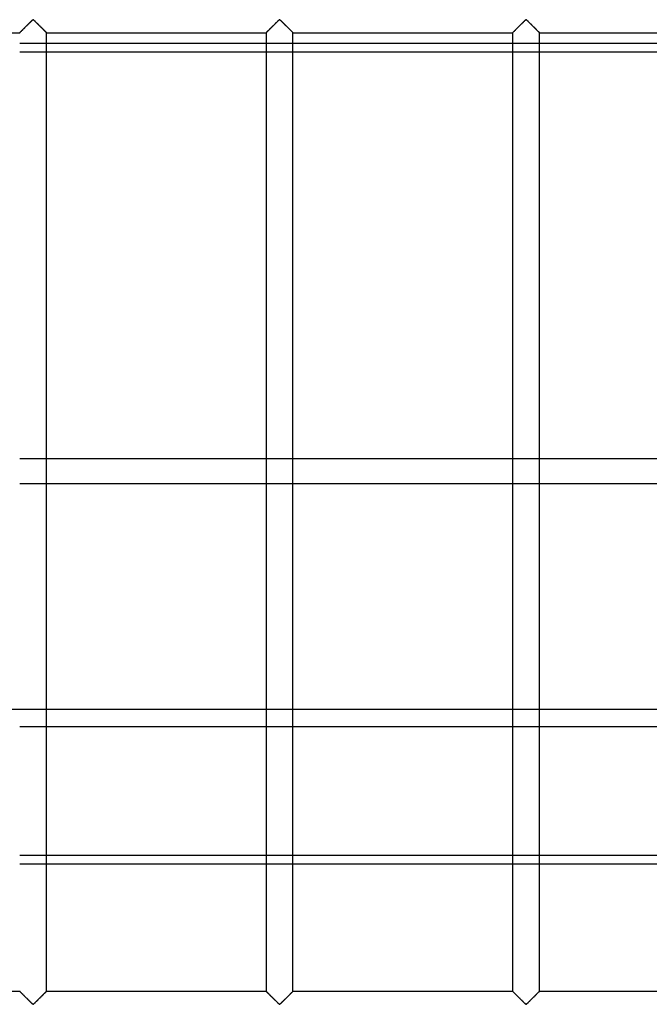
# Model space of a CAD drawing. Header units: millimetres. Extents: x -572 to 572, y -572 to 572.
# Tile 55 of 59: x 135 to 253, y 276 to 459. Entities that reach past the tile are written whole.
import ezdxf

# ---------------------------------------------------------------- set-up
doc = ezdxf.new("R2010")
doc.units = ezdxf.units.MM
doc.layers.add('MAIN-1', color=7, linetype='Continuous')
doc.layers.add('MAIN-2', color=7, linetype='Continuous')

msp = doc.modelspace()

# ---------------------------------------------------------------- linework, layer by layer
at = {"layer": 'MAIN-1'}
for p, q in [((137.41, 458.96), (137.51, 459.06)), ((137.51, 459.06), (137.61, 459.16)), ((137.61, 459.16), (137.7, 459.24)), ((137.7, 459.24), (137.81, 459.3)), ((137.81, 459.3), (137.89, 459.27)), ((137.89, 459.27), (137.94, 459.23)), ((137.94, 459.23), (137.99, 459.18)), ((137.99, 459.18), (138.05, 459.13)), ((138.05, 459.13), (138.1, 459.08)), ((138.1, 459.08), (138.16, 459.02)), ((183.35, 458.96), (183.45, 459.06)), ((183.45, 459.06), (183.54, 459.16)), ((183.54, 459.16), (183.64, 459.24)), ((183.64, 459.24), (183.75, 459.3)), ((183.75, 459.3), (183.82, 459.27)), ((183.82, 459.27), (183.88, 459.23)), ((183.88, 459.23), (183.93, 459.18)), ((183.93, 459.18), (183.98, 459.13)), ((183.98, 459.13), (184.04, 459.08)), ((184.04, 459.08), (184.1, 459.02)), ((229.28, 458.96), (229.38, 459.06)), ((229.38, 459.06), (229.48, 459.16)), ((229.48, 459.16), (229.57, 459.24)), ((229.57, 459.24), (229.69, 459.3)), ((229.69, 459.3), (229.76, 459.27)), ((229.76, 459.27), (229.82, 459.23)), ((229.82, 459.23), (229.87, 459.18)), ((229.87, 459.18), (229.92, 459.13)), ((229.92, 459.13), (229.98, 459.08)), ((229.98, 459.08), (230.04, 459.02)), ((135.55, 457.11), (135.63, 457.19)), ((135.63, 457.19), (135.72, 457.28)), ((135.72, 457.28), (135.82, 457.38)), ((135.82, 457.38), (135.92, 457.48)), ((135.92, 457.48), (136.03, 457.59)), ((136.03, 457.59), (136.13, 457.7)), ((136.13, 457.7), (136.25, 457.81)), ((136.25, 457.81), (136.36, 457.92)), ((136.36, 457.92), (136.48, 458.04)), ((136.48, 458.04), (136.6, 458.16)), ((136.6, 458.16), (136.72, 458.28)), ((136.72, 458.28), (136.84, 458.4)), ((136.84, 458.4), (136.96, 458.52)), ((136.96, 458.52), (137.08, 458.63)), ((137.08, 458.63), (137.19, 458.75)), ((137.19, 458.75), (137.3, 458.86)), ((137.3, 458.86), (137.41, 458.96)), ((138.16, 459.02), (138.22, 458.96)), ((138.22, 458.96), (138.28, 458.9)), ((138.28, 458.9), (138.34, 458.84)), ((138.34, 458.84), (138.41, 458.78)), ((138.41, 458.78), (138.47, 458.71)), ((138.47, 458.71), (138.54, 458.65)), ((138.54, 458.65), (138.6, 458.58)), ((138.6, 458.58), (138.67, 458.51)), ((138.67, 458.51), (138.74, 458.45)), ((138.74, 458.45), (138.81, 458.38)), ((138.81, 458.38), (138.88, 458.31)), ((138.88, 458.31), (138.94, 458.24)), ((138.94, 458.24), (139.01, 458.17)), ((139.01, 458.17), (139.08, 458.1)), ((139.08, 458.1), (139.15, 458.03)), ((139.15, 458.03), (139.22, 457.97)), ((139.22, 457.97), (139.29, 457.9)), ((139.29, 457.9), (139.35, 457.83)), ((139.35, 457.83), (139.42, 457.77)), ((139.42, 457.77), (139.48, 457.7)), ((139.48, 457.7), (139.55, 457.64)), ((139.55, 457.64), (139.61, 457.58)), ((139.61, 457.58), (139.67, 457.52)), ((139.67, 457.52), (139.73, 457.46)), ((139.73, 457.46), (139.79, 457.4)), ((139.79, 457.4), (139.84, 457.34)), ((139.84, 457.34), (139.9, 457.29)), ((139.9, 457.29), (139.95, 457.24)), ((139.95, 457.24), (140, 457.19)), ((181.49, 457.11), (181.57, 457.19)), ((181.57, 457.19), (181.66, 457.28)), ((181.66, 457.28), (181.76, 457.38)), ((181.76, 457.38), (181.86, 457.48)), ((181.86, 457.48), (181.96, 457.59)), ((181.96, 457.59), (182.07, 457.7)), ((182.07, 457.7), (182.18, 457.81)), ((182.18, 457.81), (182.3, 457.92)), ((182.3, 457.92), (182.42, 458.04)), ((182.42, 458.04), (182.54, 458.16)), ((182.54, 458.16), (182.66, 458.28)), ((182.66, 458.28), (182.78, 458.4)), ((182.78, 458.4), (182.9, 458.52)), ((182.9, 458.52), (183.01, 458.63)), ((183.01, 458.63), (183.13, 458.75)), ((183.13, 458.75), (183.24, 458.86)), ((183.24, 458.86), (183.35, 458.96)), ((184.1, 459.02), (184.16, 458.96)), ((184.16, 458.96), (184.22, 458.9)), ((184.22, 458.9), (184.28, 458.84)), ((184.28, 458.84), (184.34, 458.78)), ((184.34, 458.78), (184.41, 458.71)), ((184.41, 458.71), (184.48, 458.65)), ((184.48, 458.65), (184.54, 458.58)), ((184.54, 458.58), (184.61, 458.51)), ((184.61, 458.51), (184.68, 458.45)), ((184.68, 458.45), (184.74, 458.38)), ((184.74, 458.38), (184.81, 458.31)), ((184.81, 458.31), (184.88, 458.24)), ((184.88, 458.24), (184.95, 458.17)), ((184.95, 458.17), (185.02, 458.1)), ((185.02, 458.1), (185.09, 458.03)), ((185.09, 458.03), (185.16, 457.97)), ((185.16, 457.97), (185.22, 457.9)), ((185.22, 457.9), (185.29, 457.83)), ((185.29, 457.83), (185.36, 457.77)), ((185.36, 457.77), (185.42, 457.7)), ((185.42, 457.7), (185.48, 457.64)), ((185.48, 457.64), (185.55, 457.58)), ((185.55, 457.58), (185.61, 457.52)), ((185.61, 457.52), (185.67, 457.46)), ((185.67, 457.46), (185.72, 457.4)), ((185.72, 457.4), (185.78, 457.34)), ((185.78, 457.34), (185.84, 457.29)), ((185.84, 457.29), (185.89, 457.24)), ((185.89, 457.24), (185.94, 457.19)), ((227.43, 457.11), (227.51, 457.19)), ((227.51, 457.19), (227.6, 457.28)), ((227.6, 457.28), (227.69, 457.38)), ((227.69, 457.38), (227.8, 457.48)), ((227.8, 457.48), (227.9, 457.59)), ((227.9, 457.59), (228.01, 457.7)), ((228.01, 457.7), (228.12, 457.81)), ((228.12, 457.81), (228.24, 457.92)), ((228.24, 457.92), (228.36, 458.04)), ((228.36, 458.04), (228.48, 458.16)), ((228.48, 458.16), (228.6, 458.28)), ((228.6, 458.28), (228.72, 458.4)), ((228.72, 458.4), (228.83, 458.52)), ((228.83, 458.52), (228.95, 458.63)), ((228.95, 458.63), (229.06, 458.75)), ((229.06, 458.75), (229.18, 458.86)), ((229.18, 458.86), (229.28, 458.96)), ((230.04, 459.02), (230.09, 458.96)), ((230.09, 458.96), (230.16, 458.9)), ((230.16, 458.9), (230.22, 458.84)), ((230.22, 458.84), (230.28, 458.78)), ((230.28, 458.78), (230.35, 458.71)), ((230.35, 458.71), (230.41, 458.65)), ((230.41, 458.65), (230.48, 458.58)), ((230.48, 458.58), (230.55, 458.51)), ((230.55, 458.51), (230.61, 458.45)), ((230.61, 458.45), (230.68, 458.38)), ((230.68, 458.38), (230.75, 458.31)), ((230.75, 458.31), (230.82, 458.24)), ((230.82, 458.24), (230.89, 458.17)), ((230.89, 458.17), (230.96, 458.1)), ((230.96, 458.1), (231.03, 458.03)), ((231.03, 458.03), (231.09, 457.97)), ((231.09, 457.97), (231.16, 457.9)), ((231.16, 457.9), (231.23, 457.83)), ((231.23, 457.83), (231.29, 457.77)), ((231.29, 457.77), (231.36, 457.7)), ((231.36, 457.7), (231.42, 457.64)), ((231.42, 457.64), (231.48, 457.58)), ((231.48, 457.58), (231.54, 457.52)), ((231.54, 457.52), (231.6, 457.46)), ((231.6, 457.46), (231.66, 457.4)), ((231.66, 457.4), (231.72, 457.34)), ((231.72, 457.34), (231.77, 457.29)), ((231.77, 457.29), (231.83, 457.24)), ((231.83, 457.24), (231.88, 457.19)), ((94.37, 456.88), (135.31, 456.88)), ((135.31, 456.88), (135.32, 456.88)), ((135.32, 456.88), (135.34, 456.9)), ((135.34, 456.9), (135.38, 456.94)), ((135.38, 456.94), (135.42, 456.98)), ((135.42, 456.98), (135.48, 457.04)), ((135.48, 457.04), (135.55, 457.11)), ((140, 457.19), (140.05, 457.14)), ((140.05, 457.14), (140.09, 457.09)), ((140.09, 457.09), (140.13, 457.05)), ((140.13, 457.05), (140.17, 457.02)), ((140.17, 457.02), (140.2, 456.98)), ((140.2, 456.98), (140.23, 456.96)), ((140.23, 456.96), (140.25, 456.93)), ((140.25, 456.93), (140.28, 456.91)), ((140.28, 456.91), (140.29, 456.9)), ((140.29, 456.9), (140.3, 456.88)), ((140.3, 456.88), (140.31, 456.88)), ((140.31, 278.12), (140.31, 456.88)), ((140.31, 456.88), (140.31, 456.88)), ((140.31, 456.88), (181.25, 456.88)), ((181.25, 456.88), (181.25, 278.12)), ((181.25, 456.88), (181.26, 456.88)), ((181.26, 456.88), (181.28, 456.9)), ((181.28, 456.9), (181.31, 456.94)), ((181.31, 456.94), (181.36, 456.98)), ((181.36, 456.98), (181.42, 457.04)), ((181.42, 457.04), (181.49, 457.11)), ((185.94, 457.19), (185.99, 457.14)), ((185.99, 457.14), (186.03, 457.09)), ((186.03, 457.09), (186.07, 457.05)), ((186.07, 457.05), (186.11, 457.02)), ((186.11, 457.02), (186.14, 456.98)), ((186.14, 456.98), (186.17, 456.96)), ((186.17, 456.96), (186.19, 456.93)), ((186.19, 456.93), (186.21, 456.91)), ((186.21, 456.91), (186.23, 456.9)), ((186.23, 456.9), (186.24, 456.88)), ((186.24, 456.88), (186.25, 456.88)), ((186.25, 278.12), (186.25, 456.88)), ((186.25, 456.88), (186.25, 456.88)), ((186.25, 456.88), (227.19, 456.88)), ((227.19, 456.88), (227.19, 278.12)), ((227.19, 456.88), (227.2, 456.88)), ((227.2, 456.88), (227.22, 456.9)), ((227.22, 456.9), (227.25, 456.94)), ((227.25, 456.94), (227.3, 456.98)), ((227.3, 456.98), (227.36, 457.04)), ((227.36, 457.04), (227.43, 457.11)), ((231.88, 457.19), (231.92, 457.14)), ((231.92, 457.14), (231.97, 457.09)), ((231.97, 457.09), (232.01, 457.05)), ((232.01, 457.05), (232.04, 457.02)), ((232.04, 457.02), (232.08, 456.98)), ((232.08, 456.98), (232.11, 456.96)), ((232.11, 456.96), (232.13, 456.93)), ((232.13, 456.93), (232.15, 456.91)), ((232.15, 456.91), (232.17, 456.9)), ((232.17, 456.9), (232.18, 456.88)), ((232.18, 456.88), (232.18, 456.88)), ((232.18, 456.88), (232.19, 456.88)), ((232.19, 278.12), (232.19, 456.88)), ((232.19, 456.88), (273.13, 456.88)), ((181.25, 454.87), (140.31, 454.87)), ((227.19, 454.87), (186.25, 454.87)), ((272.02, 454.87), (232.19, 454.87)), ((140.31, 453.33), (181.25, 453.33)), ((186.25, 453.33), (227.19, 453.33)), ((232.19, 453.33), (273.13, 453.33)), ((140.31, 377.49), (181.25, 377.49)), ((186.25, 377.49), (227.19, 377.49)), ((232.19, 377.49), (273.13, 377.49)), ((181.25, 372.74), (140.31, 372.74)), ((227.19, 372.74), (186.25, 372.74)), ((273.13, 372.74), (232.19, 372.74)), ((140.31, 327.49), (181.25, 327.49)), ((186.25, 327.49), (227.19, 327.49)), ((232.19, 327.49), (273.13, 327.49)), ((181.25, 303.44), (140.31, 303.44)), ((227.19, 303.44), (186.25, 303.44)), ((273.13, 303.44), (232.19, 303.44)), ((140.31, 301.9), (181.25, 301.9)), ((186.25, 301.9), (227.19, 301.9)), ((232.19, 301.9), (273.13, 301.9)), ((94.37, 278.12), (135.31, 278.12)), ((135.32, 278.12), (135.31, 278.12)), ((135.33, 278.1), (135.32, 278.12)), ((135.32, 278.12), (135.32, 278.12)), ((135.35, 278.09), (135.33, 278.1)), ((135.37, 278.07), (135.35, 278.09)), ((135.39, 278.04), (135.37, 278.07)), ((135.42, 278.02), (135.39, 278.04)), ((135.46, 277.98), (135.42, 278.02)), ((135.49, 277.95), (135.46, 277.98)), ((135.53, 277.91), (135.49, 277.95)), ((135.58, 277.86), (135.53, 277.91)), ((135.62, 277.81), (135.58, 277.86)), ((135.67, 277.76), (135.62, 277.81)), ((135.73, 277.71), (135.67, 277.76)), ((135.78, 277.66), (135.73, 277.71)), ((135.84, 277.6), (135.78, 277.66)), ((135.9, 277.54), (135.84, 277.6)), ((135.96, 277.48), (135.9, 277.54)), ((136.02, 277.42), (135.96, 277.48)), ((136.08, 277.36), (136.02, 277.42)), ((136.14, 277.3), (136.08, 277.36)), ((136.21, 277.23), (136.14, 277.3)), ((139.49, 277.3), (139.38, 277.19)), ((139.6, 277.41), (139.49, 277.3)), ((139.7, 277.52), (139.6, 277.41)), ((139.81, 277.62), (139.7, 277.52)), ((139.9, 277.72), (139.81, 277.62)), ((139.99, 277.81), (139.9, 277.72)), ((140.07, 277.89), (139.99, 277.81)), ((140.14, 277.96), (140.07, 277.89)), ((140.2, 278.02), (140.14, 277.96)), ((140.25, 278.06), (140.2, 278.02)), ((140.28, 278.1), (140.25, 278.06)), ((140.3, 278.12), (140.28, 278.1)), ((140.31, 278.12), (140.3, 278.12)), ((140.31, 278.12), (181.25, 278.12)), ((181.26, 278.12), (181.25, 278.12)), ((181.25, 278.12), (181.25, 278.12)), ((181.27, 278.1), (181.26, 278.12)), ((181.29, 278.09), (181.27, 278.1)), ((181.31, 278.07), (181.29, 278.09)), ((181.33, 278.04), (181.31, 278.07)), ((181.36, 278.02), (181.33, 278.04)), ((181.39, 277.98), (181.36, 278.02)), ((181.43, 277.95), (181.39, 277.98)), ((181.47, 277.91), (181.43, 277.95)), ((181.51, 277.86), (181.47, 277.91)), ((181.56, 277.81), (181.51, 277.86)), ((181.61, 277.76), (181.56, 277.81)), ((181.66, 277.71), (181.61, 277.76)), ((181.72, 277.66), (181.66, 277.71)), ((181.78, 277.6), (181.72, 277.66)), ((181.83, 277.54), (181.78, 277.6)), ((181.89, 277.48), (181.83, 277.54)), ((181.95, 277.42), (181.89, 277.48)), ((182.02, 277.36), (181.95, 277.42)), ((182.08, 277.3), (182.02, 277.36)), ((182.14, 277.23), (182.08, 277.3)), ((185.43, 277.3), (185.32, 277.19)), ((185.54, 277.41), (185.43, 277.3)), ((185.64, 277.52), (185.54, 277.41)), ((185.74, 277.62), (185.64, 277.52)), ((185.84, 277.72), (185.74, 277.62)), ((185.93, 277.81), (185.84, 277.72)), ((186.01, 277.89), (185.93, 277.81)), ((186.08, 277.96), (186.01, 277.89)), ((186.14, 278.02), (186.08, 277.96)), ((186.19, 278.06), (186.14, 278.02)), ((186.22, 278.1), (186.19, 278.06)), ((186.24, 278.12), (186.22, 278.1)), ((186.25, 278.12), (186.24, 278.12)), ((186.25, 278.12), (227.19, 278.12)), ((227.2, 278.12), (227.19, 278.12)), ((227.19, 278.12), (227.19, 278.12)), ((227.21, 278.1), (227.2, 278.12)), ((227.22, 278.09), (227.21, 278.1)), ((227.25, 278.07), (227.22, 278.09)), ((227.27, 278.04), (227.25, 278.07)), ((227.3, 278.02), (227.27, 278.04)), ((227.33, 277.98), (227.3, 278.02)), ((227.37, 277.95), (227.33, 277.98)), ((227.41, 277.91), (227.37, 277.95)), ((227.45, 277.86), (227.41, 277.91)), ((227.5, 277.81), (227.45, 277.86)), ((227.55, 277.76), (227.5, 277.81)), ((227.6, 277.71), (227.55, 277.76)), ((227.66, 277.66), (227.6, 277.71)), ((227.71, 277.6), (227.66, 277.66)), ((227.77, 277.54), (227.71, 277.6)), ((227.83, 277.48), (227.77, 277.54)), ((227.89, 277.42), (227.83, 277.48)), ((227.95, 277.36), (227.89, 277.42)), ((228.02, 277.3), (227.95, 277.36)), ((228.08, 277.23), (228.02, 277.3)), ((231.37, 277.3), (231.25, 277.19)), ((231.47, 277.41), (231.37, 277.3)), ((231.58, 277.52), (231.47, 277.41)), ((231.68, 277.62), (231.58, 277.52)), ((231.78, 277.72), (231.68, 277.62)), ((231.87, 277.81), (231.78, 277.72)), ((231.95, 277.89), (231.87, 277.81)), ((232.02, 277.96), (231.95, 277.89)), ((232.08, 278.02), (232.02, 277.96)), ((232.12, 278.06), (232.08, 278.02)), ((232.16, 278.1), (232.12, 278.06)), ((232.18, 278.12), (232.16, 278.1)), ((232.19, 278.12), (232.18, 278.12)), ((232.19, 278.12), (273.13, 278.12)), ((136.27, 277.17), (136.21, 277.23)), ((136.34, 277.1), (136.27, 277.17)), ((136.41, 277.03), (136.34, 277.1)), ((136.47, 276.97), (136.41, 277.03)), ((136.54, 276.9), (136.47, 276.97)), ((136.61, 276.83), (136.54, 276.9)), ((136.68, 276.76), (136.61, 276.83)), ((136.75, 276.69), (136.68, 276.76)), ((136.82, 276.62), (136.75, 276.69)), ((136.89, 276.55), (136.82, 276.62)), ((136.95, 276.49), (136.89, 276.55)), ((137.02, 276.42), (136.95, 276.49)), ((137.09, 276.35), (137.02, 276.42)), ((137.15, 276.29), (137.09, 276.35)), ((137.22, 276.22), (137.15, 276.29)), ((137.28, 276.16), (137.22, 276.22)), ((137.34, 276.1), (137.28, 276.16)), ((137.41, 276.04), (137.34, 276.1)), ((137.46, 275.98), (137.41, 276.04)), ((137.52, 275.92), (137.46, 275.98)), ((137.58, 275.87), (137.52, 275.92)), ((137.63, 275.82), (137.58, 275.87)), ((137.68, 275.77), (137.63, 275.82)), ((137.74, 275.73), (137.68, 275.77)), ((137.81, 275.7), (137.74, 275.73)), ((137.93, 275.76), (137.81, 275.7)), ((138.02, 275.84), (137.93, 275.76)), ((138.12, 275.94), (138.02, 275.84)), ((138.22, 276.04), (138.12, 275.94)), ((138.32, 276.14), (138.22, 276.04)), ((138.44, 276.25), (138.32, 276.14)), ((138.55, 276.37), (138.44, 276.25)), ((138.67, 276.48), (138.55, 276.37)), ((138.78, 276.6), (138.67, 276.48)), ((138.9, 276.72), (138.78, 276.6)), ((139.02, 276.84), (138.9, 276.72)), ((139.14, 276.96), (139.02, 276.84)), ((139.26, 277.08), (139.14, 276.96)), ((139.38, 277.19), (139.26, 277.08)), ((182.21, 277.17), (182.14, 277.23)), ((182.28, 277.1), (182.21, 277.17)), ((182.34, 277.03), (182.28, 277.1)), ((182.41, 276.97), (182.34, 277.03)), ((182.48, 276.9), (182.41, 276.97)), ((182.55, 276.83), (182.48, 276.9)), ((182.62, 276.76), (182.55, 276.83)), ((182.69, 276.69), (182.62, 276.76)), ((182.76, 276.62), (182.69, 276.69)), ((182.82, 276.55), (182.76, 276.62)), ((182.89, 276.49), (182.82, 276.55)), ((182.96, 276.42), (182.89, 276.49)), ((183.02, 276.35), (182.96, 276.42)), ((183.09, 276.29), (183.02, 276.35)), ((183.16, 276.22), (183.09, 276.29)), ((183.22, 276.16), (183.16, 276.22)), ((183.28, 276.1), (183.22, 276.16)), ((183.34, 276.04), (183.28, 276.1)), ((183.4, 275.98), (183.34, 276.04)), ((183.46, 275.92), (183.4, 275.98)), ((183.52, 275.87), (183.46, 275.92)), ((183.57, 275.82), (183.52, 275.87)), ((183.62, 275.77), (183.57, 275.82)), ((183.68, 275.73), (183.62, 275.77)), ((183.75, 275.7), (183.68, 275.73)), ((183.86, 275.76), (183.75, 275.7)), ((183.96, 275.84), (183.86, 275.76)), ((184.05, 275.94), (183.96, 275.84)), ((184.15, 276.04), (184.05, 275.94)), ((184.26, 276.14), (184.15, 276.04)), ((184.37, 276.25), (184.26, 276.14)), ((184.49, 276.37), (184.37, 276.25)), ((184.6, 276.48), (184.49, 276.37)), ((184.72, 276.6), (184.6, 276.48)), ((184.84, 276.72), (184.72, 276.6)), ((184.96, 276.84), (184.84, 276.72)), ((185.08, 276.96), (184.96, 276.84)), ((185.2, 277.08), (185.08, 276.96)), ((185.32, 277.19), (185.2, 277.08)), ((228.15, 277.17), (228.08, 277.23)), ((228.21, 277.1), (228.15, 277.17)), ((228.28, 277.03), (228.21, 277.1)), ((228.35, 276.97), (228.28, 277.03)), ((228.42, 276.9), (228.35, 276.97)), ((228.49, 276.83), (228.42, 276.9)), ((228.56, 276.76), (228.49, 276.83)), ((228.62, 276.69), (228.56, 276.76)), ((228.69, 276.62), (228.62, 276.69)), ((228.76, 276.55), (228.69, 276.62)), ((228.83, 276.49), (228.76, 276.55)), ((228.9, 276.42), (228.83, 276.49)), ((228.96, 276.35), (228.9, 276.42)), ((229.03, 276.29), (228.96, 276.35)), ((229.09, 276.22), (229.03, 276.29)), ((229.16, 276.16), (229.09, 276.22)), ((229.22, 276.1), (229.16, 276.16)), ((229.28, 276.04), (229.22, 276.1)), ((229.34, 275.98), (229.28, 276.04)), ((229.4, 275.92), (229.34, 275.98)), ((229.45, 275.87), (229.4, 275.92)), ((229.51, 275.82), (229.45, 275.87)), ((229.56, 275.77), (229.51, 275.82)), ((229.61, 275.73), (229.56, 275.77)), ((229.69, 275.7), (229.61, 275.73)), ((229.8, 275.76), (229.69, 275.7)), ((229.89, 275.84), (229.8, 275.76)), ((229.99, 275.94), (229.89, 275.84)), ((230.09, 276.04), (229.99, 275.94)), ((230.2, 276.14), (230.09, 276.04)), ((230.31, 276.25), (230.2, 276.14)), ((230.42, 276.37), (230.31, 276.25)), ((230.54, 276.48), (230.42, 276.37)), ((230.66, 276.6), (230.54, 276.48)), ((230.78, 276.72), (230.66, 276.6)), ((230.9, 276.84), (230.78, 276.72)), ((231.02, 276.96), (230.9, 276.84)), ((231.14, 277.08), (231.02, 276.96)), ((231.25, 277.19), (231.14, 277.08))]:
    msp.add_line(p, q, dxfattribs=at)
at = {"layer": 'MAIN-2'}
for p, q in [((137.53, 459.08), (137.45, 459)), ((137.6, 459.16), (137.53, 459.08)), ((137.68, 459.22), (137.6, 459.16)), ((137.76, 459.29), (137.68, 459.22)), ((137.87, 459.29), (137.76, 459.29)), ((137.95, 459.22), (137.87, 459.29)), ((138.02, 459.16), (137.95, 459.22)), ((138.1, 459.08), (138.02, 459.16)), ((138.18, 459), (138.1, 459.08)), ((183.46, 459.08), (183.38, 459)), ((183.54, 459.16), (183.46, 459.08)), ((183.62, 459.22), (183.54, 459.16)), ((183.69, 459.29), (183.62, 459.22)), ((183.81, 459.29), (183.69, 459.29)), ((183.88, 459.22), (183.81, 459.29)), ((183.96, 459.16), (183.88, 459.22)), ((184.04, 459.08), (183.96, 459.16)), ((184.12, 459), (184.04, 459.08)), ((229.4, 459.08), (229.32, 459)), ((229.48, 459.16), (229.4, 459.08)), ((229.55, 459.22), (229.48, 459.16)), ((229.63, 459.29), (229.55, 459.22)), ((229.74, 459.29), (229.63, 459.29)), ((229.82, 459.22), (229.74, 459.29)), ((229.9, 459.16), (229.82, 459.22)), ((229.97, 459.08), (229.9, 459.16)), ((230.05, 459), (229.97, 459.08)), ((135.65, 457.22), (135.59, 457.15)), ((135.73, 457.29), (135.65, 457.22)), ((135.81, 457.37), (135.73, 457.29)), ((135.89, 457.45), (135.81, 457.37)), ((135.97, 457.53), (135.89, 457.45)), ((136.06, 457.62), (135.97, 457.53)), ((136.14, 457.71), (136.06, 457.62)), ((136.23, 457.8), (136.14, 457.71)), ((136.33, 457.89), (136.23, 457.8)), ((136.42, 457.98), (136.33, 457.89)), ((136.52, 458.08), (136.42, 457.98)), ((136.62, 458.18), (136.52, 458.08)), ((136.71, 458.27), (136.62, 458.18)), ((136.81, 458.37), (136.71, 458.27)), ((136.9, 458.46), (136.81, 458.37)), ((137, 458.56), (136.9, 458.46)), ((137.09, 458.65), (137, 458.56)), ((137.18, 458.74), (137.09, 458.65)), ((137.27, 458.83), (137.18, 458.74)), ((137.36, 458.92), (137.27, 458.83)), ((137.45, 459), (137.36, 458.92)), ((138.26, 458.92), (138.18, 459)), ((138.35, 458.83), (138.26, 458.92)), ((138.44, 458.74), (138.35, 458.83)), ((138.53, 458.65), (138.44, 458.74)), ((138.63, 458.56), (138.53, 458.65)), ((138.72, 458.46), (138.63, 458.56)), ((138.82, 458.37), (138.72, 458.46)), ((138.91, 458.27), (138.82, 458.37)), ((139.01, 458.18), (138.91, 458.27)), ((139.11, 458.08), (139.01, 458.18)), ((139.2, 457.98), (139.11, 458.08)), ((139.3, 457.89), (139.2, 457.98)), ((139.39, 457.8), (139.3, 457.89)), ((139.48, 457.71), (139.39, 457.8)), ((139.57, 457.62), (139.48, 457.71)), ((139.65, 457.53), (139.57, 457.62)), ((139.74, 457.45), (139.65, 457.53)), ((139.82, 457.37), (139.74, 457.45)), ((139.9, 457.29), (139.82, 457.37)), ((139.97, 457.22), (139.9, 457.29)), ((140.04, 457.15), (139.97, 457.22)), ((181.59, 457.22), (181.52, 457.15)), ((181.67, 457.29), (181.59, 457.22)), ((181.74, 457.37), (181.67, 457.29)), ((181.82, 457.45), (181.74, 457.37)), ((181.91, 457.53), (181.82, 457.45)), ((181.99, 457.62), (181.91, 457.53)), ((182.08, 457.71), (181.99, 457.62)), ((182.17, 457.8), (182.08, 457.71)), ((182.27, 457.89), (182.17, 457.8)), ((182.36, 457.98), (182.27, 457.89)), ((182.46, 458.08), (182.36, 457.98)), ((182.55, 458.18), (182.46, 458.08)), ((182.65, 458.27), (182.55, 458.18)), ((182.75, 458.37), (182.65, 458.27)), ((182.84, 458.46), (182.75, 458.37)), ((182.94, 458.56), (182.84, 458.46)), ((183.03, 458.65), (182.94, 458.56)), ((183.12, 458.74), (183.03, 458.65)), ((183.21, 458.83), (183.12, 458.74)), ((183.3, 458.92), (183.21, 458.83)), ((183.38, 459), (183.3, 458.92)), ((184.2, 458.92), (184.12, 459)), ((184.29, 458.83), (184.2, 458.92)), ((184.38, 458.74), (184.29, 458.83)), ((184.47, 458.65), (184.38, 458.74)), ((184.56, 458.56), (184.47, 458.65)), ((184.66, 458.46), (184.56, 458.56)), ((184.75, 458.37), (184.66, 458.46)), ((184.85, 458.27), (184.75, 458.37)), ((184.95, 458.18), (184.85, 458.27)), ((185.04, 458.08), (184.95, 458.18)), ((185.14, 457.98), (185.04, 458.08)), ((185.23, 457.89), (185.14, 457.98)), ((185.33, 457.8), (185.23, 457.89)), ((185.42, 457.71), (185.33, 457.8)), ((185.51, 457.62), (185.42, 457.71)), ((185.59, 457.53), (185.51, 457.62)), ((185.68, 457.45), (185.59, 457.53)), ((185.76, 457.37), (185.68, 457.45)), ((185.83, 457.29), (185.76, 457.37)), ((185.91, 457.22), (185.83, 457.29)), ((185.98, 457.15), (185.91, 457.22)), ((227.53, 457.22), (227.46, 457.15)), ((227.6, 457.29), (227.53, 457.22)), ((227.68, 457.37), (227.6, 457.29)), ((227.76, 457.45), (227.68, 457.37)), ((227.85, 457.53), (227.76, 457.45)), ((227.93, 457.62), (227.85, 457.53)), ((228.02, 457.71), (227.93, 457.62)), ((228.11, 457.8), (228.02, 457.71)), ((228.2, 457.89), (228.11, 457.8)), ((228.3, 457.98), (228.2, 457.89)), ((228.39, 458.08), (228.3, 457.98)), ((228.49, 458.18), (228.39, 458.08)), ((228.59, 458.27), (228.49, 458.18)), ((228.68, 458.37), (228.59, 458.27)), ((228.78, 458.46), (228.68, 458.37)), ((228.87, 458.56), (228.78, 458.46)), ((228.97, 458.65), (228.87, 458.56)), ((229.06, 458.74), (228.97, 458.65)), ((229.15, 458.83), (229.06, 458.74)), ((229.24, 458.92), (229.15, 458.83)), ((229.32, 459), (229.24, 458.92)), ((230.14, 458.92), (230.05, 459)), ((230.23, 458.83), (230.14, 458.92)), ((230.32, 458.74), (230.23, 458.83)), ((230.41, 458.65), (230.32, 458.74)), ((230.5, 458.56), (230.41, 458.65)), ((230.6, 458.46), (230.5, 458.56)), ((230.69, 458.37), (230.6, 458.46)), ((230.79, 458.27), (230.69, 458.37)), ((230.88, 458.18), (230.79, 458.27)), ((230.98, 458.08), (230.88, 458.18)), ((231.08, 457.98), (230.98, 458.08)), ((231.17, 457.89), (231.08, 457.98)), ((231.27, 457.8), (231.17, 457.89)), ((231.36, 457.71), (231.27, 457.8)), ((231.44, 457.62), (231.36, 457.71)), ((231.53, 457.53), (231.44, 457.62)), ((231.61, 457.45), (231.53, 457.53)), ((231.69, 457.37), (231.61, 457.45)), ((231.77, 457.29), (231.69, 457.37)), ((231.85, 457.22), (231.77, 457.29)), ((231.91, 457.15), (231.85, 457.22)), ((135.32, 456.88), (135.31, 456.88)), ((135.33, 456.89), (135.32, 456.88)), ((135.35, 456.92), (135.33, 456.89)), ((135.38, 456.95), (135.35, 456.92)), ((135.42, 456.99), (135.38, 456.95)), ((135.47, 457.03), (135.42, 456.99)), ((135.53, 457.09), (135.47, 457.03)), ((135.59, 457.15), (135.53, 457.09)), ((140.1, 457.09), (140.04, 457.15)), ((140.15, 457.03), (140.1, 457.09)), ((140.2, 456.99), (140.15, 457.03)), ((140.24, 456.95), (140.2, 456.99)), ((140.27, 456.92), (140.24, 456.95)), ((140.29, 456.89), (140.27, 456.92)), ((140.31, 456.88), (140.29, 456.89)), ((140.31, 456.88), (140.31, 456.88)), ((181.26, 456.88), (181.25, 456.88)), ((181.27, 456.89), (181.26, 456.88)), ((181.29, 456.92), (181.27, 456.89)), ((181.32, 456.95), (181.29, 456.92)), ((181.36, 456.99), (181.32, 456.95)), ((181.41, 457.03), (181.36, 456.99)), ((181.46, 457.09), (181.41, 457.03)), ((181.52, 457.15), (181.46, 457.09)), ((186.04, 457.09), (185.98, 457.15)), ((186.09, 457.03), (186.04, 457.09)), ((186.14, 456.99), (186.09, 457.03)), ((186.18, 456.95), (186.14, 456.99)), ((186.21, 456.92), (186.18, 456.95)), ((186.23, 456.89), (186.21, 456.92)), ((186.24, 456.88), (186.23, 456.89)), ((186.25, 456.88), (186.24, 456.88)), ((227.21, 456.89), (227.19, 456.88)), ((227.19, 456.88), (227.19, 456.88)), ((227.23, 456.92), (227.21, 456.89)), ((227.26, 456.95), (227.23, 456.92)), ((227.3, 456.99), (227.26, 456.95)), ((227.35, 457.03), (227.3, 456.99)), ((227.4, 457.09), (227.35, 457.03)), ((227.46, 457.15), (227.4, 457.09)), ((231.97, 457.09), (231.91, 457.15)), ((232.03, 457.03), (231.97, 457.09)), ((232.08, 456.99), (232.03, 457.03)), ((232.12, 456.95), (232.08, 456.99)), ((232.15, 456.92), (232.12, 456.95)), ((232.17, 456.89), (232.15, 456.92)), ((232.18, 456.88), (232.17, 456.89)), ((232.19, 456.88), (232.18, 456.88)), ((140.31, 454.87), (135.31, 454.87)), ((186.25, 454.87), (181.25, 454.87)), ((232.19, 454.87), (227.19, 454.87)), ((135.31, 453.33), (140.31, 453.33)), ((181.25, 453.33), (186.25, 453.33)), ((227.19, 453.33), (232.19, 453.33)), ((135.31, 377.49), (140.31, 377.49)), ((181.25, 377.49), (186.25, 377.49)), ((227.19, 377.49), (232.19, 377.49)), ((140.31, 372.74), (135.31, 372.74)), ((186.25, 372.74), (181.25, 372.74)), ((232.19, 372.74), (227.19, 372.74)), ((527.5, 330.7), (-527.5, 330.7)), ((135.31, 327.49), (140.31, 327.49)), ((181.25, 327.49), (186.25, 327.49)), ((227.19, 327.49), (232.19, 327.49)), ((140.31, 303.44), (135.31, 303.44)), ((186.25, 303.44), (181.25, 303.44)), ((232.19, 303.44), (227.19, 303.44)), ((135.31, 301.9), (140.31, 301.9)), ((181.25, 301.9), (186.25, 301.9)), ((227.19, 301.9), (232.19, 301.9)), ((135.31, 278.12), (135.32, 278.12)), ((135.32, 278.12), (135.33, 278.11)), ((135.33, 278.11), (135.35, 278.08)), ((135.35, 278.08), (135.38, 278.05)), ((135.38, 278.05), (135.42, 278.01)), ((135.42, 278.01), (135.47, 277.97)), ((135.47, 277.97), (135.53, 277.91)), ((135.53, 277.91), (135.59, 277.85)), ((135.59, 277.85), (135.65, 277.78)), ((135.65, 277.78), (135.73, 277.71)), ((135.73, 277.71), (135.81, 277.63)), ((135.81, 277.63), (135.89, 277.55)), ((135.89, 277.55), (135.97, 277.47)), ((135.97, 277.47), (136.06, 277.38)), ((136.06, 277.38), (136.14, 277.29)), ((136.14, 277.29), (136.23, 277.2)), ((139.39, 277.2), (139.48, 277.29)), ((139.48, 277.29), (139.57, 277.38)), ((139.57, 277.38), (139.65, 277.47)), ((139.65, 277.47), (139.74, 277.55)), ((139.74, 277.55), (139.82, 277.63)), ((139.82, 277.63), (139.9, 277.71)), ((139.9, 277.71), (139.97, 277.78)), ((139.97, 277.78), (140.04, 277.85)), ((140.04, 277.85), (140.1, 277.91)), ((140.1, 277.91), (140.15, 277.97)), ((140.15, 277.97), (140.2, 278.01)), ((140.2, 278.01), (140.24, 278.05)), ((140.24, 278.05), (140.27, 278.08)), ((140.27, 278.08), (140.29, 278.11)), ((140.29, 278.11), (140.31, 278.12)), ((140.31, 278.12), (140.31, 278.12)), ((181.25, 278.12), (181.26, 278.12)), ((181.26, 278.12), (181.27, 278.11)), ((181.27, 278.11), (181.29, 278.08)), ((181.29, 278.08), (181.32, 278.05)), ((181.32, 278.05), (181.36, 278.01)), ((181.36, 278.01), (181.41, 277.97)), ((181.41, 277.97), (181.46, 277.91)), ((181.46, 277.91), (181.52, 277.85)), ((181.52, 277.85), (181.59, 277.78)), ((181.59, 277.78), (181.67, 277.71)), ((181.67, 277.71), (181.74, 277.63)), ((181.74, 277.63), (181.82, 277.55)), ((181.82, 277.55), (181.91, 277.47)), ((181.91, 277.47), (181.99, 277.38)), ((181.99, 277.38), (182.08, 277.29)), ((182.08, 277.29), (182.17, 277.2)), ((185.33, 277.2), (185.42, 277.29)), ((185.42, 277.29), (185.51, 277.38)), ((185.51, 277.38), (185.59, 277.47)), ((185.59, 277.47), (185.68, 277.55)), ((185.68, 277.55), (185.76, 277.63)), ((185.76, 277.63), (185.83, 277.71)), ((185.83, 277.71), (185.91, 277.78)), ((185.91, 277.78), (185.98, 277.85)), ((185.98, 277.85), (186.04, 277.91)), ((186.04, 277.91), (186.09, 277.97)), ((186.09, 277.97), (186.14, 278.01)), ((186.14, 278.01), (186.18, 278.05)), ((186.18, 278.05), (186.21, 278.08)), ((186.21, 278.08), (186.23, 278.11)), ((186.23, 278.11), (186.24, 278.12)), ((186.24, 278.12), (186.25, 278.12)), ((227.19, 278.12), (227.19, 278.12)), ((227.19, 278.12), (227.21, 278.11)), ((227.21, 278.11), (227.23, 278.08)), ((227.23, 278.08), (227.26, 278.05)), ((227.26, 278.05), (227.3, 278.01)), ((227.3, 278.01), (227.35, 277.97)), ((227.35, 277.97), (227.4, 277.91)), ((227.4, 277.91), (227.46, 277.85)), ((227.46, 277.85), (227.53, 277.78)), ((227.53, 277.78), (227.6, 277.71)), ((227.6, 277.71), (227.68, 277.63)), ((227.68, 277.63), (227.76, 277.55)), ((227.76, 277.55), (227.85, 277.47)), ((227.85, 277.47), (227.93, 277.38)), ((227.93, 277.38), (228.02, 277.29)), ((228.02, 277.29), (228.11, 277.2)), ((231.27, 277.2), (231.36, 277.29)), ((231.36, 277.29), (231.44, 277.38)), ((231.44, 277.38), (231.53, 277.47)), ((231.53, 277.47), (231.61, 277.55)), ((231.61, 277.55), (231.69, 277.63)), ((231.69, 277.63), (231.77, 277.71)), ((231.77, 277.71), (231.85, 277.78)), ((231.85, 277.78), (231.91, 277.85)), ((231.91, 277.85), (231.97, 277.91)), ((231.97, 277.91), (232.03, 277.97)), ((232.03, 277.97), (232.08, 278.01)), ((232.08, 278.01), (232.12, 278.05)), ((232.12, 278.05), (232.15, 278.08)), ((232.15, 278.08), (232.17, 278.11)), ((232.17, 278.11), (232.18, 278.12)), ((232.18, 278.12), (232.19, 278.12)), ((136.23, 277.2), (136.33, 277.11)), ((136.33, 277.11), (136.42, 277.02)), ((136.42, 277.02), (136.52, 276.92)), ((136.52, 276.92), (136.62, 276.82)), ((136.62, 276.82), (136.71, 276.73)), ((136.71, 276.73), (136.81, 276.63)), ((136.81, 276.63), (136.9, 276.54)), ((136.9, 276.54), (137, 276.44)), ((137, 276.44), (137.09, 276.35)), ((137.09, 276.35), (137.18, 276.26)), ((137.18, 276.26), (137.27, 276.17)), ((137.27, 276.17), (137.36, 276.08)), ((137.36, 276.08), (137.45, 276)), ((137.45, 276), (137.53, 275.92)), ((137.53, 275.92), (137.6, 275.84)), ((137.6, 275.84), (137.68, 275.78)), ((137.68, 275.78), (137.76, 275.71)), ((137.76, 275.71), (137.87, 275.71)), ((137.87, 275.71), (137.95, 275.78)), ((137.95, 275.78), (138.02, 275.84)), ((138.02, 275.84), (138.1, 275.92)), ((138.1, 275.92), (138.18, 276)), ((138.18, 276), (138.26, 276.08)), ((138.26, 276.08), (138.35, 276.17)), ((138.35, 276.17), (138.44, 276.26)), ((138.44, 276.26), (138.53, 276.35)), ((138.53, 276.35), (138.63, 276.44)), ((138.63, 276.44), (138.72, 276.54)), ((138.72, 276.54), (138.82, 276.63)), ((138.82, 276.63), (138.91, 276.73)), ((138.91, 276.73), (139.01, 276.82)), ((139.01, 276.82), (139.11, 276.92)), ((139.11, 276.92), (139.2, 277.02)), ((139.2, 277.02), (139.3, 277.11)), ((139.3, 277.11), (139.39, 277.2)), ((182.17, 277.2), (182.27, 277.11)), ((182.27, 277.11), (182.36, 277.02)), ((182.36, 277.02), (182.46, 276.92)), ((182.46, 276.92), (182.55, 276.82)), ((182.55, 276.82), (182.65, 276.73)), ((182.65, 276.73), (182.75, 276.63)), ((182.75, 276.63), (182.84, 276.54)), ((182.84, 276.54), (182.94, 276.44)), ((182.94, 276.44), (183.03, 276.35)), ((183.03, 276.35), (183.12, 276.26)), ((183.12, 276.26), (183.21, 276.17)), ((183.21, 276.17), (183.3, 276.08)), ((183.3, 276.08), (183.38, 276)), ((183.38, 276), (183.46, 275.92)), ((183.46, 275.92), (183.54, 275.84)), ((183.54, 275.84), (183.62, 275.78)), ((183.62, 275.78), (183.69, 275.71)), ((183.69, 275.71), (183.81, 275.71)), ((183.81, 275.71), (183.88, 275.78)), ((183.88, 275.78), (183.96, 275.84)), ((183.96, 275.84), (184.04, 275.92)), ((184.04, 275.92), (184.12, 276)), ((184.12, 276), (184.2, 276.08)), ((184.2, 276.08), (184.29, 276.17)), ((184.29, 276.17), (184.38, 276.26)), ((184.38, 276.26), (184.47, 276.35)), ((184.47, 276.35), (184.56, 276.44)), ((184.56, 276.44), (184.66, 276.54)), ((184.66, 276.54), (184.75, 276.63)), ((184.75, 276.63), (184.85, 276.73)), ((184.85, 276.73), (184.95, 276.82)), ((184.95, 276.82), (185.04, 276.92)), ((185.04, 276.92), (185.14, 277.02)), ((185.14, 277.02), (185.23, 277.11)), ((185.23, 277.11), (185.33, 277.2)), ((228.11, 277.2), (228.2, 277.11)), ((228.2, 277.11), (228.3, 277.02)), ((228.3, 277.02), (228.39, 276.92)), ((228.39, 276.92), (228.49, 276.82)), ((228.49, 276.82), (228.59, 276.73)), ((228.59, 276.73), (228.68, 276.63)), ((228.68, 276.63), (228.78, 276.54)), ((228.78, 276.54), (228.87, 276.44)), ((228.87, 276.44), (228.97, 276.35)), ((228.97, 276.35), (229.06, 276.26)), ((229.06, 276.26), (229.15, 276.17)), ((229.15, 276.17), (229.24, 276.08)), ((229.24, 276.08), (229.32, 276)), ((229.32, 276), (229.4, 275.92)), ((229.4, 275.92), (229.48, 275.84)), ((229.48, 275.84), (229.55, 275.78)), ((229.55, 275.78), (229.63, 275.71)), ((229.63, 275.71), (229.74, 275.71)), ((229.74, 275.71), (229.82, 275.78)), ((229.82, 275.78), (229.9, 275.84)), ((229.9, 275.84), (229.97, 275.92)), ((229.97, 275.92), (230.05, 276)), ((230.05, 276), (230.14, 276.08)), ((230.14, 276.08), (230.23, 276.17)), ((230.23, 276.17), (230.32, 276.26)), ((230.32, 276.26), (230.41, 276.35)), ((230.41, 276.35), (230.5, 276.44)), ((230.5, 276.44), (230.6, 276.54)), ((230.6, 276.54), (230.69, 276.63)), ((230.69, 276.63), (230.79, 276.73)), ((230.79, 276.73), (230.88, 276.82)), ((230.88, 276.82), (230.98, 276.92)), ((230.98, 276.92), (231.08, 277.02)), ((231.08, 277.02), (231.17, 277.11)), ((231.17, 277.11), (231.27, 277.2))]:
    msp.add_line(p, q, dxfattribs=at)

doc.saveas('drawing.dxf')
